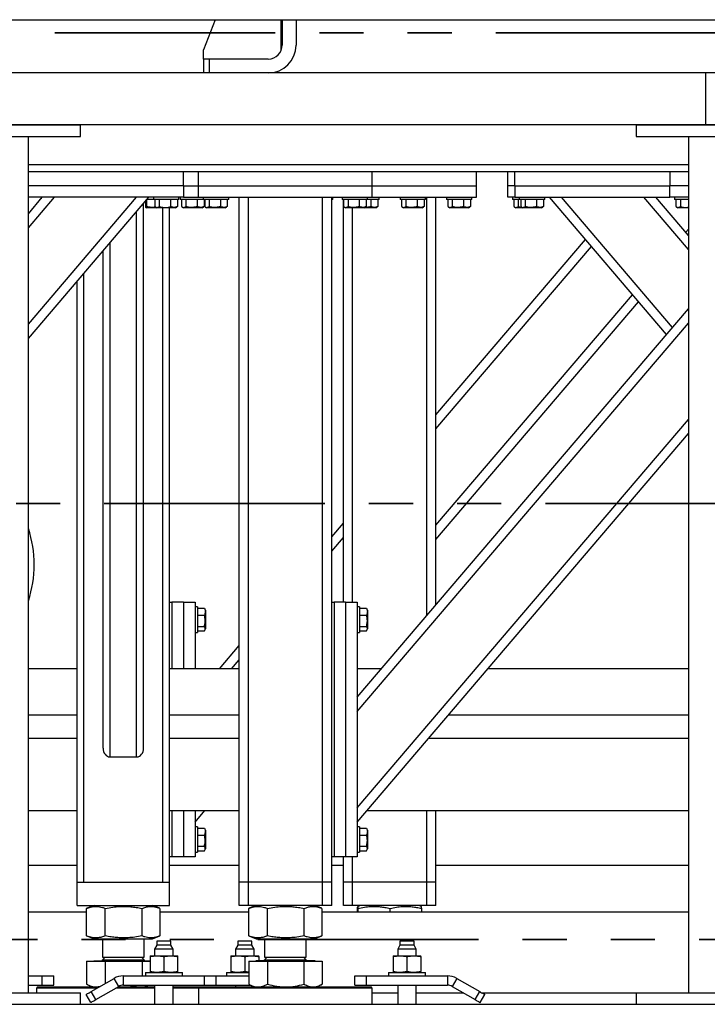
# Model space of a CAD drawing. Header units: millimetres. Extents: x 0 to 841, y 0 to 594.
# Tile 7 of 190: x 79 to 99, y 533 to 562. Entities that reach past the tile are written whole.
import ezdxf

# ---------------------------------------------------------------- set-up
doc = ezdxf.new("R2010")
doc.units = ezdxf.units.MM
doc.linetypes.add('PHANTOM', pattern=[12.7, 6.35, -1.27, 1.27, -1.27, 1.27, -1.27])
doc.layers.add('TRAIT-FORT', color=4, linetype='Continuous', lineweight=25)

msp = doc.modelspace()

# ---------------------------------------------------------------- linework, layer by layer
at = {"color": 7, "linetype": 'PHANTOM', "lineweight": 35}
for p, q in [((264.606, 561.468), (35.839, 561.468)), ((266.033, 547.909), (28.279, 547.909)), ((270.458, 535.349), (23.64, 535.349))]:
    msp.add_line(p, q, dxfattribs=at)
at = {"layer": 'TRAIT-FORT', "color": 4, "linetype": 'Continuous', "lineweight": 25}
for p, q in [((69.705, 561.85), (139.705, 561.85)), ((85.073, 561.85), (84.738, 560.984)), ((86.98, 560.978), (86.98, 561.85)), ((87.005, 561.85), (87.005, 561.117)), ((87.405, 561.85), (87.405, 561.117)), ((84.738, 560.717), (84.738, 560.984)), ((84.738, 560.717), (84.738, 560.317)), ((84.905, 560.717), (84.738, 560.717)), ((84.905, 560.717), (84.905, 560.317)), ((86.605, 560.717), (84.905, 560.717)), ((99.199, 560.317), (79.199, 560.317)), ((99.199, 558.817), (99.199, 560.317)), ((119.199, 560.317), (99.199, 560.317)), ((77.199, 558.817), (81.199, 558.817)), ((99.199, 558.817), (79.199, 558.817)), ((81.199, 558.484), (81.199, 558.817)), ((97.199, 558.817), (101.199, 558.817)), ((97.199, 558.817), (97.199, 558.484)), ((119.199, 558.817), (99.199, 558.817)), ((77.199, 558.484), (81.199, 558.484)), ((79.699, 533.817), (79.699, 558.484)), ((97.199, 558.484), (101.199, 558.484)), ((98.699, 558.484), (98.699, 533.817)), ((98.699, 557.667), (79.699, 557.667)), ((84.166, 557.467), (79.699, 557.467)), ((98.699, 557.467), (84.166, 557.467)), ((84.166, 557.067), (84.166, 557.467)), ((84.599, 557.067), (84.599, 557.467)), ((89.599, 557.067), (89.599, 557.467)), ((92.599, 557.067), (92.599, 557.467)), ((93.499, 557.067), (93.499, 557.467)), ((93.699, 557.067), (93.699, 557.467)), ((98.166, 557.467), (98.166, 557.067)), ((84.166, 557.067), (79.699, 557.067)), ((84.166, 557.067), (84.599, 557.067)), ((84.166, 557.067), (84.166, 556.734)), ((84.599, 556.734), (84.599, 557.067)), ((84.599, 557.067), (89.599, 557.067)), ((89.599, 557.067), (92.599, 557.067)), ((89.599, 556.734), (89.599, 557.067)), ((92.599, 556.734), (92.599, 557.067)), ((93.499, 556.734), (93.499, 557.067)), ((93.699, 557.067), (93.499, 557.067)), ((93.699, 557.067), (93.699, 556.734)), ((93.699, 557.067), (98.166, 557.067)), ((98.166, 556.734), (98.166, 557.067)), ((98.699, 557.067), (98.166, 557.067)), ((84.166, 556.734), (79.699, 556.734)), ((79.699, 552.664), (83.166, 556.734)), ((79.699, 556.262), (80.1, 556.734)), ((79.699, 553.075), (82.815, 556.734)), ((79.699, 555.851), (80.451, 556.734)), ((80.066, 556.734), (80.066, 556.693)), ((83.016, 540.862), (83.016, 556.558)), ((83.067, 556.618), (83.067, 556.467)), ((83.101, 556.658), (83.101, 556.467)), ((83.299, 556.667), (83.109, 556.667)), ((83.299, 556.734), (83.299, 556.667)), ((83.806, 556.667), (83.299, 556.667)), ((83.341, 556.667), (83.341, 556.467)), ((83.468, 556.667), (83.468, 556.467)), ((83.793, 556.667), (83.793, 556.467)), ((84.032, 556.667), (83.806, 556.667)), ((83.99, 556.667), (83.99, 556.467)), ((84.032, 556.667), (84.032, 556.734)), ((84.066, 556.734), (84.066, 556.667)), ((84.732, 556.667), (84.066, 556.667)), ((84.108, 556.667), (84.108, 556.467)), ((84.166, 556.734), (84.599, 556.734)), ((84.235, 556.667), (84.235, 556.467)), ((84.56, 556.667), (84.56, 556.467)), ((84.599, 556.734), (89.599, 556.734)), ((84.732, 556.734), (84.732, 556.667)), ((85.466, 556.667), (84.732, 556.667)), ((84.757, 556.667), (84.757, 556.467)), ((84.774, 556.667), (84.774, 556.467)), ((84.902, 556.667), (84.902, 556.467)), ((85.226, 556.667), (85.226, 556.467)), ((85.424, 556.667), (85.424, 556.467)), ((85.466, 556.667), (85.466, 556.734)), ((85.766, 537), (85.766, 556.734)), ((86.032, 537), (86.032, 556.734)), ((88.166, 537), (88.166, 556.734)), ((88.432, 545.067), (88.432, 556.734)), ((88.466, 556.667), (88.432, 556.667)), ((88.466, 556.667), (88.466, 556.734)), ((88.732, 556.734), (88.732, 556.667)), ((89.466, 556.667), (88.732, 556.667)), ((88.766, 545.067), (88.766, 556.667)), ((88.774, 556.667), (88.774, 556.467)), ((88.902, 556.667), (88.902, 556.467)), ((89.226, 556.667), (89.226, 556.467)), ((89.424, 556.667), (89.424, 556.467)), ((89.466, 556.667), (89.466, 556.734)), ((89.799, 556.667), (89.466, 556.667)), ((89.56, 556.667), (89.56, 556.467)), ((89.599, 556.734), (92.599, 556.734)), ((89.757, 556.667), (89.757, 556.467)), ((89.799, 556.667), (89.799, 556.734)), ((90.399, 556.734), (90.399, 556.667)), ((91.132, 556.667), (90.399, 556.667)), ((90.441, 556.667), (90.441, 556.467)), ((90.568, 556.667), (90.568, 556.467)), ((90.893, 556.667), (90.893, 556.467)), ((91.09, 556.667), (91.09, 556.467)), ((91.132, 556.667), (91.132, 556.734)), ((91.166, 544.68), (91.166, 556.734)), ((91.432, 544.993), (91.432, 556.734)), ((91.732, 556.734), (91.732, 556.667)), ((92.466, 556.667), (91.732, 556.667)), ((91.774, 556.667), (91.774, 556.467)), ((91.902, 556.667), (91.902, 556.467)), ((92.226, 556.667), (92.226, 556.467)), ((92.424, 556.667), (92.424, 556.467)), ((92.466, 556.667), (92.466, 556.734)), ((93.699, 556.734), (93.499, 556.734)), ((93.632, 556.734), (93.632, 556.667)), ((93.832, 556.667), (93.632, 556.667)), ((93.674, 556.667), (93.674, 556.467)), ((93.699, 556.734), (98.166, 556.734)), ((93.802, 556.667), (93.802, 556.467)), ((93.832, 556.734), (93.832, 556.667)), ((94.566, 556.667), (93.832, 556.667)), ((93.874, 556.667), (93.874, 556.467)), ((94.002, 556.667), (94.002, 556.467)), ((94.326, 556.667), (94.326, 556.467)), ((94.524, 556.667), (94.524, 556.467)), ((94.566, 556.667), (94.566, 556.734)), ((98.066, 552.781), (94.699, 556.734)), ((98.242, 552.986), (95.049, 556.734)), ((98.699, 555.225), (97.414, 556.734)), ((98.699, 555.636), (97.764, 556.734)), ((98.699, 556.734), (98.166, 556.734)), ((98.299, 556.734), (98.299, 556.667)), ((98.699, 556.667), (98.299, 556.667)), ((98.341, 556.667), (98.341, 556.467)), ((98.468, 556.667), (98.468, 556.467)), ((82.816, 540.613), (82.816, 556.323)), ((83.081, 556.443), (83.096, 556.434)), ((83.098, 556.434), (83.096, 556.434)), ((83.396, 556.434), (83.098, 556.434)), ((83.357, 556.456), (83.396, 556.434)), ((83.632, 556.434), (83.396, 556.434)), ((83.566, 537), (83.566, 556.434)), ((83.935, 556.434), (83.632, 556.434)), ((83.766, 537), (83.766, 556.434)), ((83.935, 556.434), (83.974, 556.456)), ((83.99, 556.467), (83.973, 556.457)), ((84.124, 556.456), (84.163, 556.434)), ((84.701, 556.434), (84.163, 556.434)), ((84.701, 556.434), (84.741, 556.456)), ((84.757, 556.467), (84.74, 556.457)), ((84.791, 556.456), (84.83, 556.434)), ((85.368, 556.434), (84.83, 556.434)), ((85.368, 556.434), (85.407, 556.456)), ((85.424, 556.467), (85.407, 556.457)), ((88.791, 556.456), (88.83, 556.434)), ((89.368, 556.434), (88.83, 556.434)), ((89.032, 545.067), (89.032, 556.434)), ((89.368, 556.434), (89.407, 556.456)), ((89.701, 556.434), (89.368, 556.434)), ((89.424, 556.467), (89.407, 556.457)), ((89.701, 556.434), (89.741, 556.456)), ((89.757, 556.467), (89.74, 556.457)), ((90.457, 556.456), (90.496, 556.434)), ((91.035, 556.434), (90.496, 556.434)), ((91.035, 556.434), (91.074, 556.456)), ((91.09, 556.467), (91.073, 556.457)), ((91.791, 556.456), (91.83, 556.434)), ((92.368, 556.434), (91.83, 556.434)), ((92.368, 556.434), (92.407, 556.456)), ((92.424, 556.467), (92.407, 556.457)), ((93.691, 556.456), (93.73, 556.434)), ((93.93, 556.434), (93.73, 556.434)), ((93.802, 556.467), (93.907, 556.447)), ((93.891, 556.456), (93.93, 556.434)), ((94.468, 556.434), (93.93, 556.434)), ((94.468, 556.434), (94.507, 556.456)), ((94.524, 556.467), (94.507, 556.457)), ((98.357, 556.456), (98.396, 556.434)), ((98.632, 556.434), (98.396, 556.434)), ((98.699, 556.434), (98.632, 556.434)), ((98.623, 555.725), (98.699, 555.815)), ((82.049, 540.613), (82.049, 555.423)), ((91.432, 550.471), (95.733, 555.52)), ((81.849, 540.862), (81.849, 555.188)), ((91.432, 550.06), (95.908, 555.314)), ((81.099, 537), (81.099, 554.308)), ((81.299, 537), (81.299, 554.542)), ((91.432, 547.284), (97.09, 553.926)), ((91.432, 546.873), (97.266, 553.721)), ((89.166, 542.332), (98.699, 553.523)), ((89.166, 541.921), (98.699, 553.112)), ((89.166, 539.145), (98.699, 550.336)), ((89.166, 538.734), (98.699, 549.925)), ((88.432, 546.949), (88.766, 547.341)), ((88.432, 546.538), (88.766, 546.929)), ((83.766, 545.067), (83.832, 545.067)), ((83.832, 545.067), (83.832, 543.15)), ((84.166, 545.067), (83.832, 545.067)), ((84.166, 545.067), (84.166, 543.15)), ((84.166, 545.067), (84.499, 545.067)), ((84.499, 545.067), (84.499, 543.15)), ((84.566, 544.934), (84.499, 544.934)), ((84.566, 544.934), (84.566, 544.708)), ((88.432, 537.734), (88.432, 545.067)), ((88.432, 545.067), (88.499, 545.067)), ((88.499, 545.067), (88.499, 537.734)), ((88.832, 545.067), (88.499, 545.067)), ((88.832, 545.067), (89.166, 545.067)), ((88.832, 545.067), (88.832, 537.734)), ((89.166, 545.067), (89.166, 537.734)), ((89.232, 544.934), (89.166, 544.934)), ((89.232, 544.934), (89.232, 544.708)), ((84.566, 544.892), (84.765, 544.892)), ((84.566, 544.708), (84.566, 544.2)), ((84.566, 544.694), (84.765, 544.694)), ((84.765, 544.892), (84.775, 544.875)), ((84.799, 544.836), (84.776, 544.875)), ((84.799, 544.836), (84.799, 544.534)), ((89.232, 544.892), (89.432, 544.892)), ((89.232, 544.708), (89.232, 544.2)), ((89.232, 544.694), (89.432, 544.694)), ((89.432, 544.892), (89.442, 544.875)), ((89.466, 544.836), (89.443, 544.875)), ((89.466, 544.836), (89.466, 544.534)), ((84.566, 544.37), (84.765, 544.37)), ((84.799, 544.534), (84.799, 544.298)), ((89.232, 544.37), (89.432, 544.37)), ((89.466, 544.534), (89.466, 544.298)), ((84.499, 544.2), (84.566, 544.2)), ((84.566, 544.242), (84.765, 544.242)), ((84.776, 544.259), (84.799, 544.298)), ((89.166, 544.2), (89.232, 544.2)), ((89.232, 544.242), (89.432, 544.242)), ((89.443, 544.259), (89.466, 544.298)), ((85.196, 543.15), (85.766, 543.819)), ((85.546, 543.15), (85.766, 543.408)), ((81.099, 543.15), (79.699, 543.15)), ((85.766, 543.15), (83.766, 543.15)), ((89.863, 543.15), (89.166, 543.15)), ((98.699, 543.15), (92.928, 543.15)), ((81.099, 541.817), (79.699, 541.817)), ((85.766, 541.817), (83.766, 541.817)), ((98.699, 541.817), (91.792, 541.817)), ((79.699, 541.15), (81.099, 541.15)), ((83.766, 541.15), (85.766, 541.15)), ((91.224, 541.15), (98.699, 541.15)), ((82.049, 540.613), (82.816, 540.613)), ((79.699, 539.067), (81.099, 539.067)), ((83.766, 539.067), (85.766, 539.067)), ((83.832, 539.067), (83.832, 537.734)), ((84.166, 539.067), (84.166, 537.734)), ((84.499, 539.067), (84.499, 537.734)), ((84.499, 538.734), (84.783, 539.067)), ((89.45, 539.067), (98.699, 539.067)), ((91.166, 537), (91.166, 539.067)), ((91.432, 537), (91.432, 539.067)), ((84.566, 538.6), (84.499, 538.6)), ((84.566, 538.6), (84.566, 538.374)), ((84.566, 538.558), (84.765, 538.558)), ((84.765, 538.558), (84.775, 538.541)), ((84.799, 538.503), (84.776, 538.542)), ((84.799, 538.503), (84.799, 538.201)), ((89.232, 538.6), (89.166, 538.6)), ((89.232, 538.6), (89.232, 538.374)), ((89.232, 538.558), (89.432, 538.558)), ((89.432, 538.558), (89.442, 538.541)), ((89.466, 538.503), (89.443, 538.542)), ((89.466, 538.503), (89.466, 538.201)), ((84.566, 538.374), (84.566, 537.867)), ((84.566, 538.361), (84.765, 538.361)), ((84.799, 538.201), (84.799, 537.965)), ((89.232, 538.374), (89.232, 537.867)), ((89.232, 538.361), (89.432, 538.361)), ((89.466, 538.201), (89.466, 537.965)), ((84.499, 537.867), (84.566, 537.867)), ((84.566, 538.036), (84.765, 538.036)), ((84.566, 537.909), (84.765, 537.909)), ((84.776, 537.926), (84.799, 537.965)), ((89.166, 537.867), (89.232, 537.867)), ((89.232, 538.036), (89.432, 538.036)), ((89.232, 537.909), (89.432, 537.909)), ((89.443, 537.926), (89.466, 537.965)), ((83.832, 537.734), (83.766, 537.734)), ((84.166, 537.734), (83.832, 537.734)), ((84.499, 537.734), (84.166, 537.734)), ((88.432, 537), (88.432, 537.734)), ((88.499, 537.734), (88.432, 537.734)), ((88.832, 537.734), (88.499, 537.734)), ((88.766, 537), (88.766, 537.734)), ((89.166, 537.734), (88.832, 537.734)), ((89.032, 537), (89.032, 537.734)), ((81.099, 537.484), (79.699, 537.484)), ((85.766, 537.484), (83.766, 537.484)), ((88.766, 537.484), (88.432, 537.484)), ((98.699, 537.484), (91.432, 537.484)), ((81.099, 536.334), (81.099, 537)), ((81.099, 537), (83.766, 537)), ((83.766, 536.334), (83.766, 537)), ((86.032, 537), (85.766, 537)), ((85.766, 536.334), (85.766, 537)), ((88.166, 537), (86.032, 537)), ((86.032, 536.334), (86.032, 537)), ((88.432, 537), (88.166, 537)), ((88.166, 536.334), (88.166, 537)), ((88.432, 536.334), (88.432, 537)), ((89.032, 537), (88.766, 537)), ((88.766, 536.334), (88.766, 537)), ((91.166, 537), (89.032, 537)), ((89.032, 536.334), (89.032, 537)), ((91.432, 537), (91.166, 537)), ((91.166, 536.334), (91.166, 537)), ((91.432, 536.334), (91.432, 537)), ((79.699, 536.15), (81.374, 536.15)), ((81.099, 536.334), (83.766, 536.334)), ((81.382, 536.249), (81.374, 536.246)), ((81.374, 535.455), (81.374, 536.246)), ((81.591, 536.334), (81.381, 536.249)), ((81.914, 535.455), (81.914, 536.246)), ((82.973, 535.455), (82.973, 536.246)), ((83.484, 536.249), (83.273, 536.334)), ((83.491, 535.455), (83.491, 536.246)), ((83.491, 536.15), (86.041, 536.15)), ((86.032, 536.334), (85.766, 536.334)), ((88.166, 536.334), (86.032, 536.334)), ((86.049, 536.249), (86.041, 536.246)), ((86.041, 535.455), (86.041, 536.246)), ((86.258, 536.334), (86.048, 536.249)), ((86.581, 535.455), (86.581, 536.246)), ((87.639, 535.455), (87.639, 536.246)), ((88.15, 536.249), (87.94, 536.334)), ((88.157, 535.455), (88.157, 536.246)), ((88.157, 536.15), (98.699, 536.15)), ((88.432, 536.334), (88.166, 536.334)), ((89.032, 536.334), (88.766, 536.334)), ((91.166, 536.334), (89.032, 536.334)), ((89.176, 536.15), (89.176, 536.246)), ((89.258, 536.334), (89.182, 536.303)), ((89.189, 536.15), (89.189, 536.246)), ((90.112, 536.15), (90.112, 536.246)), ((91.016, 536.303), (90.94, 536.334)), ((91.022, 536.15), (91.022, 536.246)), ((91.432, 536.334), (91.166, 536.334)), ((81.374, 535.455), (81.382, 535.452)), ((81.381, 535.452), (81.591, 535.367)), ((81.591, 535.367), (83.273, 535.367)), ((81.832, 535.367), (81.832, 534.839)), ((83.032, 534.839), (83.032, 535.367)), ((83.273, 535.367), (83.484, 535.452)), ((83.397, 535.302), (83.397, 535.186)), ((83.803, 535.302), (83.397, 535.302)), ((83.803, 535.186), (83.803, 535.302)), ((85.728, 535.302), (85.728, 535.186)), ((86.135, 535.302), (85.728, 535.302)), ((86.041, 535.455), (86.049, 535.452)), ((86.048, 535.452), (86.258, 535.367)), ((86.135, 535.186), (86.135, 535.302)), ((86.258, 535.367), (86.687, 535.367)), ((86.499, 535.367), (86.499, 534.839)), ((86.687, 535.367), (87.94, 535.367)), ((87.699, 534.839), (87.699, 535.367)), ((87.94, 535.367), (88.15, 535.452)), ((90.395, 535.302), (90.395, 535.186)), ((90.801, 535.302), (90.395, 535.302)), ((90.801, 535.186), (90.801, 535.302)), ((83.397, 535.186), (83.333, 535.076)), ((83.333, 535.076), (83.333, 534.879)), ((83.867, 535.076), (83.333, 535.076)), ((83.803, 535.186), (83.397, 535.186)), ((83.867, 535.076), (83.803, 535.186)), ((83.867, 534.879), (83.867, 535.076)), ((85.728, 535.186), (85.665, 535.076)), ((85.665, 535.076), (85.665, 534.879)), ((86.198, 535.076), (85.665, 535.076)), ((86.135, 535.186), (85.728, 535.186)), ((86.198, 535.076), (86.135, 535.186)), ((86.198, 534.879), (86.198, 535.076)), ((90.395, 535.186), (90.331, 535.076)), ((90.331, 535.076), (90.331, 534.879)), ((90.865, 535.076), (90.331, 535.076)), ((90.801, 535.186), (90.395, 535.186)), ((90.865, 535.076), (90.801, 535.186)), ((90.865, 534.879), (90.865, 535.076)), ((81.374, 534.727), (81.374, 534.066)), ((81.374, 534.727), (81.914, 534.727)), ((81.58, 534.734), (81.58, 534.727)), ((81.58, 534.734), (81.7, 534.734)), ((81.7, 534.734), (83.2, 534.734)), ((81.904, 534.839), (81.832, 534.767)), ((81.832, 534.839), (81.916, 534.839)), ((81.832, 534.767), (82.739, 534.767)), ((81.914, 534.727), (81.914, 534.085)), ((81.914, 534.727), (82.973, 534.727)), ((81.916, 534.839), (83.032, 534.839)), ((82.739, 534.767), (83.032, 534.767)), ((83.032, 534.767), (82.96, 534.839)), ((82.973, 534.727), (82.973, 534.302)), ((82.973, 534.727), (83.2, 534.727)), ((83.2, 534.879), (83.4, 534.879)), ((83.2, 534.857), (83.2, 534.425)), ((83.4, 534.879), (83.8, 534.879)), ((83.6, 534.857), (83.6, 534.425)), ((83.8, 534.879), (84, 534.879)), ((84, 534.425), (84, 534.857)), ((85.531, 534.879), (85.731, 534.879)), ((85.531, 534.857), (85.531, 534.425)), ((85.731, 534.879), (86.131, 534.879)), ((85.931, 534.857), (85.931, 534.425)), ((86.041, 534.727), (86.041, 534.066)), ((86.041, 534.727), (86.581, 534.727)), ((86.131, 534.879), (86.331, 534.879)), ((86.247, 534.734), (86.247, 534.727)), ((87.951, 534.734), (86.247, 534.734)), ((86.331, 534.857), (86.331, 534.734)), ((86.571, 534.839), (86.499, 534.767)), ((86.499, 534.839), (87.699, 534.839)), ((86.499, 534.767), (87.699, 534.767)), ((86.581, 534.727), (86.581, 534.066)), ((86.581, 534.727), (87.639, 534.727)), ((87.699, 534.767), (87.627, 534.839)), ((87.639, 534.066), (87.639, 534.727)), ((87.639, 534.727), (88.157, 534.727)), ((87.951, 534.727), (87.951, 534.734)), ((88.157, 534.727), (88.157, 534.066)), ((90.198, 534.879), (90.398, 534.879)), ((90.198, 534.857), (90.198, 534.425)), ((90.398, 534.879), (90.798, 534.879)), ((90.598, 534.857), (90.598, 534.425)), ((90.798, 534.879), (90.998, 534.879)), ((90.998, 534.857), (90.998, 534.425)), ((79.699, 534.302), (80.1, 534.302)), ((80.1, 534.036), (80.1, 534.302)), ((80.1, 534.302), (80.433, 534.302)), ((80.433, 534.036), (80.433, 534.302)), ((81.507, 533.85), (82.167, 534.231)), ((82.3, 534), (82.167, 534.231)), ((82.433, 534.036), (82.433, 534.302)), ((82.433, 534.302), (84.767, 534.302)), ((83.067, 534.402), (83.067, 534.302)), ((83.067, 534.402), (84.133, 534.402)), ((84.133, 534.302), (84.133, 534.402)), ((84.767, 534.036), (84.767, 534.302)), ((84.767, 534.302), (85.1, 534.302)), ((85.1, 534.036), (85.1, 534.302)), ((85.1, 534.302), (86.041, 534.302)), ((85.398, 534.402), (85.398, 534.302)), ((85.398, 534.402), (86.041, 534.402)), ((89.098, 534.036), (89.098, 534.302)), ((89.098, 534.302), (89.431, 534.302)), ((89.431, 534.036), (89.431, 534.302)), ((89.431, 534.302), (91.765, 534.302)), ((90.065, 534.402), (90.065, 534.302)), ((90.065, 534.402), (91.131, 534.402)), ((91.131, 534.302), (91.131, 534.402)), ((91.765, 534.302), (91.765, 534.036)), ((92.031, 534.231), (91.898, 534)), ((92.031, 534.231), (92.691, 533.85)), ((79.699, 534.036), (80.1, 534.036)), ((79.966, 533.984), (79.932, 533.95)), ((79.932, 533.95), (79.932, 533.817)), ((81.681, 533.95), (79.932, 533.95)), ((79.966, 533.984), (81.738, 533.984)), ((80.1, 534.036), (80.433, 534.036)), ((81.381, 534.062), (81.374, 534.066)), ((81.381, 534.062), (81.516, 533.984)), ((81.64, 533.619), (82.3, 534)), ((81.644, 533.984), (81.775, 534.005)), ((83.333, 533.95), (82.214, 533.95)), ((82.272, 533.984), (83.333, 533.984)), ((82.433, 534.036), (84.767, 534.036)), ((83.232, 533.984), (83.333, 534.001)), ((83.333, 534.036), (83.333, 533.484)), ((83.867, 533.484), (83.867, 534.036)), ((83.867, 533.984), (84.632, 533.984)), ((84.599, 533.95), (83.867, 533.95)), ((84.632, 533.984), (84.599, 533.95)), ((84.599, 533.95), (84.599, 533.484)), ((89.599, 533.95), (84.599, 533.95)), ((84.632, 533.984), (89.566, 533.984)), ((84.767, 534.036), (85.1, 534.036)), ((85.1, 534.036), (86.092, 534.036)), ((85.665, 534.036), (85.665, 533.984)), ((86.048, 534.062), (86.041, 534.066)), ((86.047, 534.062), (86.182, 533.984)), ((88.016, 533.984), (88.151, 534.062)), ((89.098, 534.036), (89.431, 534.036)), ((89.431, 534.036), (91.765, 534.036)), ((89.599, 533.95), (89.566, 533.984)), ((89.599, 533.484), (89.599, 533.95)), ((90.331, 534.036), (90.331, 533.484)), ((90.865, 533.484), (90.865, 534.036)), ((91.898, 534), (92.558, 533.619)), ((77.199, 533.817), (81.199, 533.817)), ((81.199, 533.484), (81.199, 533.817)), ((81.496, 533.536), (81.362, 533.767)), ((81.64, 533.619), (81.507, 533.85)), ((89.599, 533.817), (90.331, 533.817)), ((90.865, 533.817), (92.215, 533.817)), ((92.558, 533.619), (92.691, 533.85)), ((92.702, 533.536), (92.836, 533.767)), ((92.748, 533.817), (97.199, 533.817)), ((97.199, 533.817), (101.199, 533.817)), ((97.199, 533.817), (97.199, 533.484)), ((39.199, 533.484), (259.199, 533.484)), ((77.199, 533.484), (81.199, 533.484)), ((97.199, 533.484), (101.199, 533.484))]:
    msp.add_line(p, q, dxfattribs=at)
at = {"layer": 'TRAIT-FORT', "color": 4, "linetype": 'Continuous', "lineweight": 25, "flags": 128}
for points in [[(81.362, 533.767), (81.365, 533.768), (81.373, 533.773), (81.387, 533.781), (81.405, 533.791), (81.427, 533.804), (81.451, 533.818), (81.479, 533.834), (81.507, 533.85)], [(81.496, 533.536), (81.498, 533.537), (81.507, 533.542), (81.52, 533.55), (81.538, 533.56), (81.56, 533.573), (81.585, 533.587), (81.612, 533.603), (81.64, 533.619)], [(92.558, 533.619), (92.586, 533.603), (92.613, 533.587), (92.638, 533.573), (92.66, 533.56), (92.678, 533.55), (92.691, 533.542), (92.699, 533.537), (92.702, 533.536)], [(92.691, 533.85), (92.719, 533.834), (92.746, 533.818), (92.771, 533.804), (92.793, 533.791), (92.811, 533.781), (92.825, 533.773), (92.833, 533.768), (92.836, 533.767)]]:
    msp.add_lwpolyline(points, dxfattribs=at)
at = {"layer": 'TRAIT-FORT', "color": 4, "linetype": 'Continuous', "lineweight": 25}
for centre, radius, start, end in [((86.605, 561.117), 0.4, 270, 0), ((86.605, 561.117), 0.8, 270, 0), ((76.532, 546.15), 3.333, 0, 18.1949), ((76.532, 546.15), 3.333, 341.8051, 0), ((81.799, 534.767), 0.0333, 270, 360), ((83.066, 534.767), 0.0333, 180, 270), ((86.466, 534.767), 0.0333, 270, 360), ((87.732, 534.767), 0.0333, 180, 270), ((82.433, 533.769), 0.533, 90, 120), ((91.765, 533.769), 0.533, 60, 90), ((82.433, 533.769), 0.267, 90, 120), ((91.765, 533.769), 0.267, 60, 90)]:
    msp.add_arc(centre, radius, start, end, dxfattribs=at)
for centre, start_param, end_param in [((82.049, 540.862), 1.570796, 3.141593), ((82.816, 540.862), 3.141593, 4.712389)]:
    msp.add_ellipse(centre, major_axis=(0, 0.249), ratio=0.802171, start_param=start_param, end_param=end_param, dxfattribs=at)
for points, knots in [([(83.067, 556.467), (83.071, 556.457), (83.078, 556.44), (83.089, 556.442), (83.096, 556.454), (83.1, 556.464), (83.101, 556.467)], [0, 0, 0, 0, 0.3855532, 0.6376409, 0.8965537, 1, 1, 1, 1]), ([(83.35, 556.455), (83.341, 556.453), (83.305, 556.443), (83.244, 556.44), (83.169, 556.448), (83.124, 556.461), (83.101, 556.467)], [0, 0, 0, 0, 0.116121, 0.441053, 0.71797, 1, 1, 1, 1]), ([(83.341, 556.467), (83.352, 556.46), (83.374, 556.445), (83.407, 556.44), (83.439, 556.448), (83.459, 556.461), (83.468, 556.467)], [0, 0, 0, 0, 0.264609, 0.534951, 0.765337, 1, 1, 1, 1]), ([(83.468, 556.467), (83.51, 556.457), (83.578, 556.44), (83.677, 556.442), (83.744, 556.454), (83.782, 556.464), (83.793, 556.467)], [0, 0, 0, 0, 0.385548, 0.63764, 0.896549, 1, 1, 1, 1]), ([(83.99, 556.467), (83.973, 556.46), (83.939, 556.445), (83.887, 556.44), (83.838, 556.448), (83.808, 556.461), (83.793, 556.467)], [0, 0, 0, 0, 0.264604, 0.534955, 0.765346, 1, 1, 1, 1]), ([(84.108, 556.467), (84.119, 556.46), (84.141, 556.445), (84.174, 556.44), (84.206, 556.448), (84.225, 556.461), (84.235, 556.467)], [0, 0, 0, 0, 0.264596, 0.534943, 0.765344, 1, 1, 1, 1]), ([(84.56, 556.467), (84.518, 556.457), (84.45, 556.44), (84.351, 556.442), (84.284, 556.454), (84.246, 556.464), (84.235, 556.467)], [0, 0, 0, 0, 0.385549, 0.637638, 0.896548, 1, 1, 1, 1]), ([(84.757, 556.467), (84.74, 556.46), (84.705, 556.445), (84.654, 556.44), (84.605, 556.448), (84.575, 556.461), (84.56, 556.467)], [0, 0, 0, 0, 0.26462, 0.53495, 0.765348, 1, 1, 1, 1]), ([(84.774, 556.467), (84.785, 556.46), (84.808, 556.445), (84.841, 556.44), (84.872, 556.448), (84.892, 556.461), (84.902, 556.467)], [0, 0, 0, 0, 0.264612, 0.534945, 0.765345, 1, 1, 1, 1]), ([(85.226, 556.467), (85.185, 556.457), (85.117, 556.44), (85.018, 556.442), (84.951, 556.454), (84.913, 556.464), (84.902, 556.467)], [0, 0, 0, 0, 0.3855545, 0.6376434, 0.8965508, 1, 1, 1, 1]), ([(85.424, 556.467), (85.407, 556.46), (85.372, 556.445), (85.321, 556.44), (85.272, 556.448), (85.241, 556.461), (85.226, 556.467)], [0, 0, 0, 0, 0.2646058, 0.5349425, 0.7653421, 1, 1, 1, 1]), ([(88.774, 556.467), (88.785, 556.46), (88.808, 556.445), (88.841, 556.44), (88.872, 556.448), (88.892, 556.461), (88.902, 556.467)], [0, 0, 0, 0, 0.264612, 0.534945, 0.765345, 1, 1, 1, 1]), ([(89.226, 556.467), (89.185, 556.457), (89.117, 556.44), (89.018, 556.442), (88.951, 556.454), (88.913, 556.464), (88.902, 556.467)], [0, 0, 0, 0, 0.385547, 0.637639, 0.89655, 1, 1, 1, 1]), ([(89.424, 556.467), (89.407, 556.46), (89.372, 556.445), (89.321, 556.44), (89.272, 556.448), (89.241, 556.461), (89.226, 556.467)], [0, 0, 0, 0, 0.264604, 0.534939, 0.765337, 1, 1, 1, 1]), ([(89.56, 556.467), (89.518, 556.456), (89.461, 556.441), (89.402, 556.443), (89.386, 556.444)], [0, 0, 0, 0, 0.719753, 1, 1, 1, 1]), ([(89.757, 556.467), (89.74, 556.46), (89.705, 556.445), (89.654, 556.44), (89.605, 556.448), (89.575, 556.461), (89.56, 556.467)], [0, 0, 0, 0, 0.264598, 0.534937, 0.765339, 1, 1, 1, 1]), ([(90.441, 556.467), (90.452, 556.46), (90.474, 556.445), (90.507, 556.44), (90.539, 556.448), (90.559, 556.461), (90.568, 556.467)], [0, 0, 0, 0, 0.264603, 0.534965, 0.765353, 1, 1, 1, 1]), ([(90.893, 556.467), (90.852, 556.457), (90.783, 556.44), (90.684, 556.442), (90.618, 556.454), (90.579, 556.464), (90.568, 556.467)], [0, 0, 0, 0, 0.385547, 0.637642, 0.896538, 1, 1, 1, 1]), ([(91.09, 556.467), (91.073, 556.46), (91.039, 556.445), (90.987, 556.44), (90.938, 556.448), (90.908, 556.461), (90.893, 556.467)], [0, 0, 0, 0, 0.264591, 0.534937, 0.765339, 1, 1, 1, 1]), ([(91.774, 556.467), (91.785, 556.46), (91.808, 556.445), (91.841, 556.44), (91.872, 556.448), (91.892, 556.461), (91.902, 556.467)], [0, 0, 0, 0, 0.264602, 0.534963, 0.76535, 1, 1, 1, 1]), ([(92.226, 556.467), (92.185, 556.457), (92.117, 556.44), (92.018, 556.442), (91.951, 556.454), (91.913, 556.464), (91.902, 556.467)], [0, 0, 0, 0, 0.385552, 0.637638, 0.896548, 1, 1, 1, 1]), ([(92.424, 556.467), (92.407, 556.46), (92.372, 556.445), (92.321, 556.44), (92.272, 556.448), (92.241, 556.461), (92.226, 556.467)], [0, 0, 0, 0, 0.264591, 0.534937, 0.765332, 1, 1, 1, 1]), ([(93.674, 556.467), (93.685, 556.46), (93.708, 556.445), (93.741, 556.44), (93.772, 556.448), (93.792, 556.461), (93.802, 556.467)], [0, 0, 0, 0, 0.264615, 0.534945, 0.765343, 1, 1, 1, 1]), ([(93.874, 556.467), (93.885, 556.46), (93.908, 556.445), (93.941, 556.44), (93.972, 556.448), (93.992, 556.461), (94.002, 556.467)], [0, 0, 0, 0, 0.264609, 0.534951, 0.765326, 1, 1, 1, 1]), ([(94.326, 556.467), (94.285, 556.457), (94.217, 556.44), (94.118, 556.442), (94.051, 556.454), (94.013, 556.464), (94.002, 556.467)], [0, 0, 0, 0, 0.385547, 0.63764, 0.896551, 1, 1, 1, 1]), ([(94.524, 556.467), (94.507, 556.46), (94.472, 556.445), (94.421, 556.44), (94.372, 556.448), (94.341, 556.461), (94.326, 556.467)], [0, 0, 0, 0, 0.264606, 0.534953, 0.765344, 1, 1, 1, 1]), ([(98.341, 556.467), (98.352, 556.46), (98.374, 556.445), (98.407, 556.44), (98.439, 556.448), (98.459, 556.461), (98.468, 556.467)], [0, 0, 0, 0, 0.264601, 0.53495, 0.765346, 1, 1, 1, 1]), ([(98.468, 556.467), (98.51, 556.457), (98.578, 556.441), (98.656, 556.44), (98.691, 556.447), (98.699, 556.448)], [0, 0, 0, 0, 0.544308, 0.900192, 1, 1, 1, 1]), ([(84.765, 544.892), (84.773, 544.875), (84.788, 544.84), (84.793, 544.789), (84.785, 544.74), (84.772, 544.71), (84.765, 544.694)], [0, 0, 0, 0, 0.264604, 0.53492, 0.76533, 1, 1, 1, 1]), ([(84.765, 544.37), (84.776, 544.411), (84.792, 544.479), (84.791, 544.578), (84.779, 544.645), (84.769, 544.683), (84.765, 544.694)], [0, 0, 0, 0, 0.385547, 0.63764, 0.896547, 1, 1, 1, 1]), ([(89.432, 544.892), (89.439, 544.875), (89.454, 544.84), (89.46, 544.789), (89.452, 544.74), (89.439, 544.71), (89.432, 544.694)], [0, 0, 0, 0, 0.264608, 0.534948, 0.765344, 1, 1, 1, 1]), ([(89.432, 544.37), (89.442, 544.411), (89.459, 544.479), (89.457, 544.578), (89.446, 544.645), (89.435, 544.683), (89.432, 544.694)], [0, 0, 0, 0, 0.38555, 0.637642, 0.896548, 1, 1, 1, 1]), ([(84.765, 544.242), (84.773, 544.253), (84.788, 544.276), (84.793, 544.309), (84.785, 544.341), (84.772, 544.36), (84.765, 544.37)], [0, 0, 0, 0, 0.264614, 0.534942, 0.765343, 1, 1, 1, 1]), ([(89.432, 544.242), (89.439, 544.253), (89.454, 544.276), (89.46, 544.309), (89.452, 544.341), (89.439, 544.36), (89.432, 544.37)], [0, 0, 0, 0, 0.2646, 0.534948, 0.765346, 1, 1, 1, 1]), ([(84.765, 538.558), (84.773, 538.541), (84.788, 538.507), (84.793, 538.455), (84.785, 538.406), (84.772, 538.376), (84.765, 538.361)], [0, 0, 0, 0, 0.264607, 0.534921, 0.765329, 1, 1, 1, 1]), ([(89.432, 538.558), (89.439, 538.541), (89.454, 538.507), (89.46, 538.455), (89.452, 538.406), (89.439, 538.376), (89.432, 538.361)], [0, 0, 0, 0, 0.264612, 0.534949, 0.765343, 1, 1, 1, 1]), ([(84.765, 538.036), (84.776, 538.078), (84.792, 538.146), (84.791, 538.245), (84.779, 538.312), (84.769, 538.35), (84.765, 538.361)], [0, 0, 0, 0, 0.3855442, 0.6376403, 0.8965441, 1, 1, 1, 1]), ([(89.432, 538.036), (89.442, 538.078), (89.459, 538.146), (89.457, 538.245), (89.446, 538.312), (89.435, 538.35), (89.432, 538.361)], [0, 0, 0, 0, 0.385547, 0.637642, 0.896545, 1, 1, 1, 1]), ([(84.765, 537.909), (84.773, 537.92), (84.788, 537.942), (84.793, 537.976), (84.785, 538.007), (84.772, 538.027), (84.765, 538.036)], [0, 0, 0, 0, 0.264616, 0.534942, 0.765344, 1, 1, 1, 1]), ([(89.432, 537.909), (89.439, 537.92), (89.454, 537.942), (89.46, 537.976), (89.452, 538.007), (89.439, 538.027), (89.432, 538.036)], [0, 0, 0, 0, 0.264602, 0.534947, 0.765347, 1, 1, 1, 1]), ([(81.374, 536.246), (81.41, 536.259), (81.478, 536.284), (81.579, 536.302), (81.668, 536.305), (81.751, 536.295), (81.831, 536.277), (81.885, 536.256), (81.914, 536.246)], [0, 0, 0, 0, 0.202071, 0.382701, 0.555318, 0.692996, 0.838895, 1, 1, 1, 1]), ([(81.914, 536.246), (81.985, 536.259), (82.119, 536.284), (82.315, 536.302), (82.49, 536.305), (82.652, 536.295), (82.809, 536.277), (82.916, 536.256), (82.973, 536.246)], [0, 0, 0, 0, 0.202068, 0.382702, 0.555315, 0.69299, 0.838894, 1, 1, 1, 1]), ([(82.973, 536.246), (83.007, 536.259), (83.073, 536.284), (83.169, 536.302), (83.254, 536.305), (83.334, 536.295), (83.408, 536.277), (83.458, 536.258), (83.483, 536.249)], [0, 0, 0, 0, 0.205277, 0.388781, 0.564138, 0.704004, 0.852225, 1, 1, 1, 1]), ([(86.041, 536.246), (86.077, 536.259), (86.145, 536.284), (86.245, 536.302), (86.335, 536.305), (86.417, 536.295), (86.497, 536.277), (86.552, 536.256), (86.581, 536.246)], [0, 0, 0, 0, 0.202071, 0.382703, 0.555315, 0.692993, 0.838895, 1, 1, 1, 1]), ([(86.581, 536.246), (86.652, 536.259), (86.785, 536.284), (86.982, 536.302), (87.157, 536.305), (87.319, 536.295), (87.476, 536.277), (87.583, 536.256), (87.639, 536.246)], [0, 0, 0, 0, 0.202068, 0.382702, 0.555316, 0.692993, 0.838894, 1, 1, 1, 1]), ([(87.639, 536.246), (87.674, 536.259), (87.739, 536.284), (87.836, 536.302), (87.921, 536.305), (88, 536.295), (88.075, 536.277), (88.124, 536.258), (88.149, 536.249)], [0, 0, 0, 0, 0.205276, 0.388779, 0.564136, 0.704002, 0.852225, 1, 1, 1, 1]), ([(89.176, 536.246), (89.177, 536.259), (89.178, 536.284), (89.181, 536.302), (89.183, 536.305), (89.185, 536.295), (89.187, 536.277), (89.188, 536.256), (89.189, 536.246)], [0, 0, 0, 0, 0.202067, 0.382696, 0.555317, 0.692995, 0.838887, 1, 1, 1, 1]), ([(89.189, 536.246), (89.25, 536.259), (89.367, 536.284), (89.539, 536.302), (89.691, 536.305), (89.832, 536.295), (89.969, 536.277), (90.063, 536.256), (90.112, 536.246)], [0, 0, 0, 0, 0.202061, 0.3827, 0.555313, 0.692988, 0.838896, 1, 1, 1, 1]), ([(90.112, 536.246), (90.173, 536.259), (90.288, 536.284), (90.457, 536.302), (90.607, 536.305), (90.746, 536.295), (90.881, 536.277), (90.974, 536.256), (91.022, 536.246)], [0, 0, 0, 0, 0.202069, 0.382702, 0.555314, 0.692996, 0.838897, 1, 1, 1, 1]), ([(91.022, 536.246), (91.021, 536.259), (91.02, 536.283), (91.017, 536.301), (91.016, 536.301), (91.016, 536.301)], [0, 0, 0, 0, 0.412735, 0.78168, 1, 1, 1, 1]), ([(81.914, 535.455), (81.878, 535.442), (81.81, 535.417), (81.709, 535.399), (81.62, 535.396), (81.538, 535.406), (81.457, 535.424), (81.403, 535.444), (81.374, 535.455)], [0, 0, 0, 0, 0.202063, 0.382695, 0.555312, 0.69299, 0.838889, 1, 1, 1, 1]), ([(82.973, 535.455), (82.902, 535.442), (82.768, 535.417), (82.571, 535.399), (82.397, 535.396), (82.235, 535.406), (82.078, 535.424), (81.97, 535.444), (81.914, 535.455)], [0, 0, 0, 0, 0.202068, 0.382702, 0.555316, 0.69299, 0.838894, 1, 1, 1, 1]), ([(83.483, 535.452), (83.451, 535.44), (83.388, 535.417), (83.294, 535.399), (83.209, 535.396), (83.13, 535.406), (83.053, 535.424), (83, 535.444), (82.973, 535.455)], [0, 0, 0, 0, 0.189412, 0.37291, 0.548264, 0.688125, 0.836344, 1, 1, 1, 1]), ([(86.581, 535.455), (86.545, 535.442), (86.477, 535.417), (86.376, 535.399), (86.287, 535.396), (86.204, 535.406), (86.124, 535.424), (86.069, 535.444), (86.041, 535.455)], [0, 0, 0, 0, 0.202066, 0.382698, 0.555313, 0.69299, 0.838892, 1, 1, 1, 1]), ([(87.639, 535.455), (87.569, 535.442), (87.435, 535.417), (87.238, 535.399), (87.063, 535.396), (86.901, 535.406), (86.744, 535.424), (86.637, 535.444), (86.581, 535.455)], [0, 0, 0, 0, 0.202068, 0.382702, 0.555316, 0.69299, 0.838894, 1, 1, 1, 1]), ([(88.149, 535.452), (88.117, 535.44), (88.055, 535.417), (87.961, 535.399), (87.875, 535.396), (87.796, 535.406), (87.719, 535.424), (87.667, 535.444), (87.639, 535.455)], [0, 0, 0, 0, 0.189407, 0.372906, 0.548259, 0.688122, 0.836341, 1, 1, 1, 1]), ([(83.2, 534.857), (83.233, 534.863), (83.299, 534.876), (83.366, 534.878), (83.4, 534.879)], [0, 0, 0, 0, 0.498174, 1, 1, 1, 1]), ([(83.2, 534.879), (83.2, 534.878), (83.2, 534.876), (83.2, 534.863), (83.2, 534.857)], [0, 0, 0, 0, 0.497844, 1, 1, 1, 1]), ([(83.4, 534.879), (83.433, 534.878), (83.5, 534.876), (83.567, 534.863), (83.6, 534.857)], [0, 0, 0, 0, 0.497855, 1, 1, 1, 1]), ([(83.6, 534.857), (83.633, 534.863), (83.699, 534.876), (83.766, 534.878), (83.8, 534.879)], [0, 0, 0, 0, 0.498166, 1, 1, 1, 1]), ([(83.8, 534.879), (83.833, 534.878), (83.9, 534.876), (83.967, 534.863), (84, 534.857)], [0, 0, 0, 0, 0.49784, 1, 1, 1, 1]), ([(84, 534.857), (84, 534.863), (84, 534.876), (84, 534.878), (84, 534.879)], [0, 0, 0, 0, 0.4981542, 1, 1, 1, 1]), ([(85.531, 534.857), (85.564, 534.863), (85.631, 534.876), (85.698, 534.878), (85.731, 534.879)], [0, 0, 0, 0, 0.4981626, 1, 1, 1, 1]), ([(85.531, 534.879), (85.531, 534.878), (85.531, 534.876), (85.531, 534.863), (85.531, 534.857)], [0, 0, 0, 0, 0.4978608, 1, 1, 1, 1]), ([(85.731, 534.879), (85.765, 534.878), (85.832, 534.876), (85.898, 534.863), (85.931, 534.857)], [0, 0, 0, 0, 0.497835, 1, 1, 1, 1]), ([(85.931, 534.857), (85.964, 534.863), (86.031, 534.876), (86.098, 534.878), (86.131, 534.879)], [0, 0, 0, 0, 0.498164, 1, 1, 1, 1]), ([(86.131, 534.879), (86.165, 534.878), (86.232, 534.876), (86.298, 534.863), (86.331, 534.857)], [0, 0, 0, 0, 0.497836, 1, 1, 1, 1]), ([(86.331, 534.857), (86.331, 534.863), (86.331, 534.876), (86.331, 534.878), (86.331, 534.879)], [0, 0, 0, 0, 0.4981542, 1, 1, 1, 1]), ([(90.198, 534.857), (90.231, 534.863), (90.297, 534.876), (90.364, 534.878), (90.398, 534.879)], [0, 0, 0, 0, 0.4981584, 1, 1, 1, 1]), ([(90.198, 534.879), (90.198, 534.878), (90.198, 534.876), (90.198, 534.863), (90.198, 534.857)], [0, 0, 0, 0, 0.497844, 1, 1, 1, 1]), ([(90.398, 534.879), (90.431, 534.878), (90.499, 534.876), (90.565, 534.863), (90.598, 534.857)], [0, 0, 0, 0, 0.497844, 1, 1, 1, 1]), ([(90.598, 534.857), (90.631, 534.863), (90.697, 534.876), (90.764, 534.878), (90.798, 534.879)], [0, 0, 0, 0, 0.49817, 1, 1, 1, 1]), ([(90.798, 534.879), (90.831, 534.878), (90.899, 534.876), (90.965, 534.863), (90.998, 534.857)], [0, 0, 0, 0, 0.497841, 1, 1, 1, 1]), ([(90.998, 534.857), (90.998, 534.863), (90.998, 534.876), (90.998, 534.878), (90.998, 534.879)], [0, 0, 0, 0, 0.498171, 1, 1, 1, 1]), ([(83.4, 534.402), (83.366, 534.403), (83.299, 534.406), (83.233, 534.418), (83.2, 534.425)], [0, 0, 0, 0, 0.4978393, 1, 1, 1, 1]), ([(83.2, 534.425), (83.2, 534.418), (83.2, 534.406), (83.2, 534.404), (83.2, 534.402)], [0, 0, 0, 0, 0.498154, 1, 1, 1, 1]), ([(83.6, 534.425), (83.567, 534.418), (83.501, 534.406), (83.434, 534.404), (83.4, 534.402)], [0, 0, 0, 0, 0.498158, 1, 1, 1, 1]), ([(83.8, 534.402), (83.766, 534.403), (83.699, 534.406), (83.633, 534.418), (83.6, 534.425)], [0, 0, 0, 0, 0.4978479, 1, 1, 1, 1]), ([(84, 534.425), (83.967, 534.418), (83.901, 534.406), (83.834, 534.404), (83.8, 534.402)], [0, 0, 0, 0, 0.498174, 1, 1, 1, 1]), ([(84, 534.402), (84, 534.403), (84, 534.406), (84, 534.418), (84, 534.425)], [0, 0, 0, 0, 0.497844, 1, 1, 1, 1]), ([(85.731, 534.402), (85.698, 534.403), (85.631, 534.406), (85.565, 534.418), (85.531, 534.425)], [0, 0, 0, 0, 0.497851, 1, 1, 1, 1]), ([(85.531, 534.425), (85.531, 534.418), (85.531, 534.406), (85.531, 534.404), (85.531, 534.402)], [0, 0, 0, 0, 0.498154, 1, 1, 1, 1]), ([(85.931, 534.425), (85.898, 534.418), (85.832, 534.406), (85.765, 534.404), (85.731, 534.402)], [0, 0, 0, 0, 0.498178, 1, 1, 1, 1]), ([(86.041, 534.408), (86.038, 534.408), (86.001, 534.41), (85.965, 534.418), (85.931, 534.425)], [0, 0, 0, 0, 0.083185, 1, 1, 1, 1]), ([(90.398, 534.402), (90.365, 534.403), (90.298, 534.406), (90.231, 534.418), (90.198, 534.425)], [0, 0, 0, 0, 0.4978404, 1, 1, 1, 1]), ([(90.198, 534.425), (90.198, 534.418), (90.198, 534.406), (90.198, 534.404), (90.198, 534.402)], [0, 0, 0, 0, 0.4981706, 1, 1, 1, 1]), ([(90.598, 534.425), (90.565, 534.418), (90.499, 534.406), (90.432, 534.404), (90.398, 534.402)], [0, 0, 0, 0, 0.498169, 1, 1, 1, 1]), ([(90.798, 534.402), (90.765, 534.403), (90.698, 534.406), (90.631, 534.418), (90.598, 534.425)], [0, 0, 0, 0, 0.497844, 1, 1, 1, 1]), ([(90.998, 534.425), (90.965, 534.418), (90.899, 534.406), (90.832, 534.404), (90.798, 534.402)], [0, 0, 0, 0, 0.498158, 1, 1, 1, 1]), ([(90.998, 534.402), (90.998, 534.403), (90.998, 534.406), (90.998, 534.418), (90.998, 534.425)], [0, 0, 0, 0, 0.497844, 1, 1, 1, 1]), ([(81.374, 534.066), (81.418, 534.043), (81.484, 534.01), (81.575, 533.987), (81.621, 533.985), (81.644, 533.984)], [0, 0, 0, 0, 0.495258, 0.747652, 1, 1, 1, 1]), ([(82.286, 533.992), (82.294, 533.991), (82.346, 533.985), (82.398, 533.984), (82.443, 533.984)], [0, 0, 0, 0, 0.138532, 1, 1, 1, 1]), ([(82.443, 533.984), (82.532, 533.987), (82.667, 533.992), (82.797, 534.025), (82.841, 534.036)], [0, 0, 0, 0, 0.659969, 1, 1, 1, 1]), ([(83.036, 534.036), (83.057, 534.025), (83.1, 534.003), (83.165, 533.988), (83.21, 533.985), (83.232, 533.984)], [0, 0, 0, 0, 0.327729, 0.663887, 1, 1, 1, 1]), ([(86.041, 534.066), (86.084, 534.043), (86.151, 534.01), (86.242, 533.987), (86.288, 533.985), (86.311, 533.984)], [0, 0, 0, 0, 0.495255, 0.747651, 1, 1, 1, 1]), ([(86.311, 533.984), (86.356, 533.988), (86.448, 533.996), (86.536, 534.042), (86.581, 534.066)], [0, 0, 0, 0, 0.494514, 1, 1, 1, 1]), ([(86.581, 534.066), (86.667, 534.043), (86.797, 534.01), (86.975, 533.987), (87.065, 533.985), (87.11, 533.984)], [0, 0, 0, 0, 0.495257, 0.747644, 1, 1, 1, 1]), ([(87.11, 533.984), (87.199, 533.988), (87.378, 533.996), (87.552, 534.042), (87.639, 534.066)], [0, 0, 0, 0, 0.494507, 1, 1, 1, 1]), ([(87.639, 534.066), (87.681, 534.043), (87.745, 534.01), (87.832, 533.987), (87.876, 533.985), (87.898, 533.984)], [0, 0, 0, 0, 0.495253, 0.747648, 1, 1, 1, 1]), ([(87.898, 533.984), (87.942, 533.988), (88.03, 533.996), (88.114, 534.042), (88.157, 534.066)], [0, 0, 0, 0, 0.494514, 1, 1, 1, 1])]:
    msp.add_open_spline(points, degree=3, knots=knots, dxfattribs=at)

doc.saveas('drawing.dxf')
